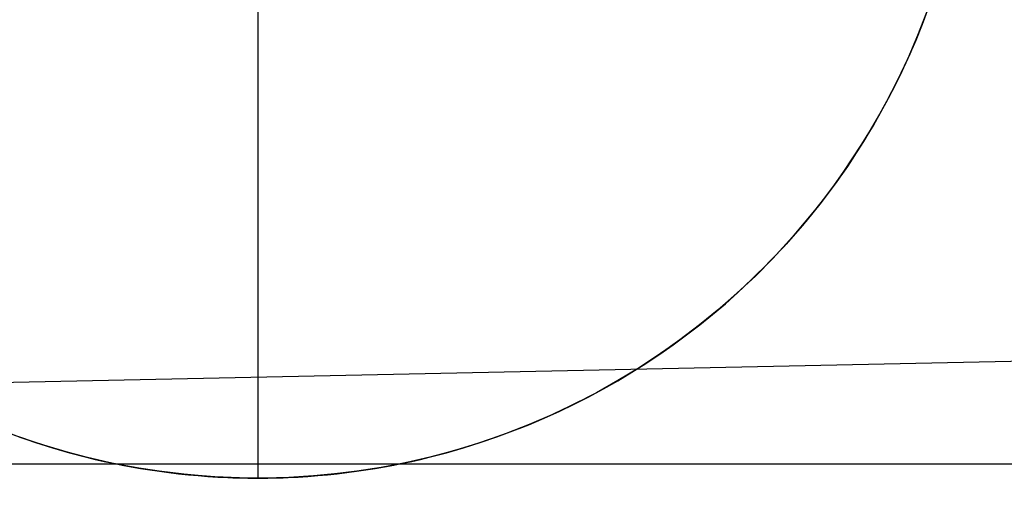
# Model space of a CAD drawing. Header units: millimetres. Extents: x -653 to -103, y 0 to 350.
# Tile 62 of 112: x -240.41 to -230.05, y 7.64 to 12.68. Entities that reach past the tile are written whole.
import ezdxf

# ---------------------------------------------------------------- set-up
doc = ezdxf.new("R2010")
doc.units = ezdxf.units.MM
doc.layers.add('Level Side Table Ferm Living', color=7, linetype='Continuous', true_color=0x000000)

msp = doc.modelspace()

# ---------------------------------------------------------------- linework, layer by layer
at = {"layer": 'Level Side Table Ferm Living'}
for p, q in [((-237.907, 22.852, -5.823), (-237.907, 7.852, -5.823)), ((-230.871, 12.754, -0.823), (-230.966, 12.511, -0.823)), ((-230.854, 12.801, -5.823), (-230.947, 12.557, -5.823)), ((-230.916, 12.632, -0.392), (-230.852, 12.802, -0.448)), ((-230.947, 12.557, -5.823), (-231.048, 12.317, -5.823)), ((-230.983, 12.465, -0.332), (-230.916, 12.632, -0.392)), ((-230.966, 12.511, -0.823), (-231.069, 12.272, -0.823)), ((-231.054, 12.3, -0.27), (-230.983, 12.465, -0.332)), ((-231.069, 12.272, -0.823), (-231.18, 12.036, -0.823)), ((-231.048, 12.317, -5.823), (-231.158, 12.081, -5.823)), ((-231.129, 12.138, -0.204), (-231.054, 12.3, -0.27)), ((-231.207, 11.978, -0.135), (-231.129, 12.138, -0.204)), ((-231.18, 12.036, -0.823), (-231.299, 11.804, -0.823)), ((-231.158, 12.081, -5.823), (-231.275, 11.849, -5.823)), ((-231.289, 11.822, -0.063), (-231.207, 11.978, -0.135)), ((-231.275, 11.849, -5.823), (-231.401, 11.621, -5.823)), ((-231.374, 11.668, 0.011), (-231.289, 11.822, -0.063)), ((-231.299, 11.804, -0.823), (-231.427, 11.576, -0.823)), ((-231.401, 11.621, -5.823), (-231.534, 11.397, -5.823)), ((-231.461, 11.517, 0.088), (-231.374, 11.668, 0.011)), ((-231.427, 11.576, -0.823), (-231.562, 11.353, -0.823)), ((-231.552, 11.368, 0.168), (-231.461, 11.517, 0.088)), ((-231.534, 11.397, -5.823), (-231.675, 11.179, -5.823)), ((-231.562, 11.353, -0.823), (-231.705, 11.135, -0.823)), ((-231.646, 11.223, 0.25), (-231.552, 11.368, 0.168)), ((-231.742, 11.08, 0.334), (-231.646, 11.223, 0.25)), ((-231.705, 11.135, -0.823), (-231.855, 10.922, -0.823)), ((-231.675, 11.179, -5.823), (-231.824, 10.965, -5.823)), ((-231.842, 10.94, 0.42), (-231.742, 11.08, 0.334)), ((-231.855, 10.922, -0.823), (-232.013, 10.714, -0.823)), ((-231.824, 10.965, -5.823), (-231.98, 10.756, -5.823)), ((-231.944, 10.804, 0.509), (-231.842, 10.94, 0.42)), ((-232.048, 10.67, 0.599), (-231.944, 10.804, 0.509)), ((-232.013, 10.714, -0.823), (-232.178, 10.512, -0.823)), ((-231.98, 10.756, -5.823), (-232.143, 10.553, -5.823)), ((-232.155, 10.54, 0.691), (-232.048, 10.67, 0.599)), ((-232.178, 10.512, -0.823), (-232.349, 10.316, -0.823)), ((-232.143, 10.553, -5.823), (-232.313, 10.356, -5.823)), ((-232.264, 10.412, 0.785), (-232.155, 10.54, 0.691)), ((-232.375, 10.288, 0.88), (-232.264, 10.412, 0.785)), ((-232.349, 10.316, -0.823), (-232.528, 10.126, -0.823)), ((-232.313, 10.356, -5.823), (-232.49, 10.165, -5.823)), ((-232.488, 10.167, 0.976), (-232.375, 10.288, 0.88)), ((-232.49, 10.165, -5.823), (-232.673, 9.98, -5.823)), ((-232.604, 10.049, 1.074), (-232.488, 10.167, 0.976)), ((-232.73, 9.926, 1.181), (-232.604, 10.049, 1.074)), ((-232.528, 10.126, -0.823), (-232.713, 9.942, -0.823)), ((-232.673, 9.98, -5.823), (-232.863, 9.802, -5.823)), ((-232.713, 9.942, -0.823), (-232.904, 9.765, -0.823)), ((-232.858, 9.806, 1.289), (-232.73, 9.926, 1.181)), ((-232.904, 9.765, -0.823), (-233.101, 9.594, -0.823)), ((-232.863, 9.802, -5.823), (-233.058, 9.63, -5.823)), ((-232.989, 9.689, 1.399), (-232.858, 9.806, 1.289)), ((-233.123, 9.576, 1.51), (-232.989, 9.689, 1.399)), ((-233.101, 9.594, -0.823), (-233.304, 9.43, -0.823)), ((-233.058, 9.63, -5.823), (-233.26, 9.465, -5.823)), ((-233.258, 9.466, 1.623), (-233.123, 9.576, 1.51)), ((-233.304, 9.43, -0.823), (-233.513, 9.274, -0.823)), ((-233.26, 9.465, -5.823), (-233.467, 9.308, -5.823)), ((-233.397, 9.36, 1.736), (-233.258, 9.466, 1.623)), ((-233.537, 9.256, 1.849), (-233.397, 9.36, 1.736)), ((-233.513, 9.274, -0.823), (-233.727, 9.125, -0.823)), ((-233.68, 9.157, 1.963), (-233.537, 9.256, 1.849)), ((-233.467, 9.308, -5.823), (-233.679, 9.157, -5.823)), ((-531.821, 2.794, 7.875), (-223.774, 9.212, 7.875)), ((-233.727, 9.125, -0.823), (-233.946, 8.983, -0.823)), ((-233.679, 9.157, -5.823), (-233.897, 9.014, -5.823)), ((-233.825, 9.06, 2.078), (-233.68, 9.157, 1.963)), ((-233.897, 9.014, -5.823), (-234.119, 8.879, -5.823)), ((-233.972, 8.967, 2.192), (-233.825, 9.06, 2.078)), ((-233.946, 8.983, -0.823), (-234.17, 8.849, -0.823)), ((-234.121, 8.878, 2.306), (-233.972, 8.967, 2.192)), ((-234.17, 8.849, -0.823), (-234.398, 8.723, -0.823)), ((-234.119, 8.879, -5.823), (-234.346, 8.751, -5.823)), ((-234.272, 8.792, 2.42), (-234.121, 8.878, 2.306)), ((-234.398, 8.723, -0.823), (-234.631, 8.605, -0.823)), ((-234.58, 8.63, 2.645), (-234.425, 8.709, 2.533)), ((-234.346, 8.751, -5.823), (-234.578, 8.632, -5.823)), ((-234.425, 8.709, 2.533), (-234.272, 8.792, 2.42)), ((-234.631, 8.605, -0.823), (-234.867, 8.496, -0.823)), ((-234.578, 8.632, -5.823), (-234.813, 8.52, -5.823)), ((-234.737, 8.555, 2.756), (-234.58, 8.63, 2.645)), ((-234.867, 8.496, -0.823), (-235.107, 8.394, -0.823)), ((-234.813, 8.52, -5.823), (-235.052, 8.417, -5.823)), ((-234.895, 8.483, 2.866), (-234.737, 8.555, 2.756)), ((-235.107, 8.394, -0.823), (-235.351, 8.301, -0.823)), ((-235.052, 8.417, -5.823), (-235.294, 8.322, -5.823)), ((-235.224, 8.349, 3.085), (-235.057, 8.415, 2.976)), ((-235.057, 8.415, 2.976), (-234.895, 8.483, 2.866)), ((-240.397, 8.278, -5.823), (-240.641, 8.368, -5.823)), ((-240.216, 8.216, -0.823), (-240.463, 8.301, -0.823)), ((-235.351, 8.301, -0.823), (-235.598, 8.216, -0.823)), ((-235.294, 8.322, -5.823), (-235.54, 8.235, -5.823)), ((-235.393, 8.286, 3.193), (-235.224, 8.349, 3.085)), ((-240.42, 8.286, 3.193), (-240.247, 8.227, 3.298)), ((-240.15, 8.195, -5.823), (-240.397, 8.278, -5.823)), ((-240.247, 8.227, 3.298), (-240.07, 8.171, 3.4)), ((-239.966, 8.14, -0.823), (-240.216, 8.216, -0.823)), ((-239.9, 8.122, -5.823), (-240.15, 8.195, -5.823)), ((-235.598, 8.216, -0.823), (-235.847, 8.14, -0.823)), ((-235.54, 8.235, -5.823), (-235.788, 8.158, -5.823)), ((-235.743, 8.171, 3.4), (-235.567, 8.227, 3.298)), ((-235.567, 8.227, 3.298), (-235.393, 8.286, 3.193)), ((-240.07, 8.171, 3.4), (-239.891, 8.12, 3.498)), ((-239.715, 8.073, -0.823), (-239.966, 8.14, -0.823)), ((-239.648, 8.057, -5.823), (-239.9, 8.122, -5.823)), ((-239.891, 8.12, 3.498), (-239.71, 8.072, 3.59)), ((-236.039, 8.088, -5.823), (-236.292, 8.028, -5.823)), ((-236.104, 8.072, 3.59), (-235.922, 8.12, 3.498)), ((-235.847, 8.14, -0.823), (-236.099, 8.073, -0.823)), ((-235.788, 8.158, -5.823), (-236.039, 8.088, -5.823)), ((-235.922, 8.12, 3.498), (-235.743, 8.171, 3.4)), ((-148.937, 8, 448), (-531.937, 8, 448)), ((-148.937, 8, 432), (-531.937, 8, 432)), ((-148.937, 8, 434), (-531.937, 8, 434)), ((-148.937, 8, 446), (-531.937, 8, 446)), ((-239.46, 8.015, -0.823), (-239.715, 8.073, -0.823)), ((-239.71, 8.072, 3.59), (-239.618, 8.05, 3.635)), ((-239.394, 8.001, -5.823), (-239.648, 8.057, -5.823)), ((-239.618, 8.05, 3.635), (-239.526, 8.029, 3.678)), ((-239.526, 8.029, 3.678), (-239.431, 8.009, 3.72)), ((-239.204, 7.965, -0.823), (-239.46, 8.015, -0.823)), ((-239.431, 8.009, 3.72), (-239.336, 7.989, 3.76)), ((-239.138, 7.954, -5.823), (-239.394, 8.001, -5.823)), ((-239.336, 7.989, 3.76), (-239.239, 7.971, 3.799)), ((-236.353, 8.015, -0.823), (-236.609, 7.965, -0.823)), ((-236.575, 7.971, 3.799), (-236.478, 7.989, 3.76)), ((-236.292, 8.028, -5.823), (-236.548, 7.976, -5.823)), ((-236.478, 7.989, 3.76), (-236.382, 8.009, 3.72)), ((-236.382, 8.009, 3.72), (-236.288, 8.029, 3.678)), ((-236.099, 8.073, -0.823), (-236.353, 8.015, -0.823)), ((-236.288, 8.029, 3.678), (-236.196, 8.05, 3.635)), ((-236.196, 8.05, 3.635), (-236.104, 8.072, 3.59)), ((-239.239, 7.971, 3.799), (-239.141, 7.954, 3.835)), ((-238.947, 7.925, -0.823), (-239.204, 7.965, -0.823)), ((-239.141, 7.954, 3.835), (-239.043, 7.939, 3.87)), ((-238.88, 7.916, -5.823), (-239.138, 7.954, -5.823)), ((-239.043, 7.939, 3.87), (-238.943, 7.924, 3.902)), ((-238.688, 7.893, -0.823), (-238.947, 7.925, -0.823)), ((-238.943, 7.924, 3.902), (-238.843, 7.911, 3.932)), ((-238.622, 7.886, -5.823), (-238.88, 7.916, -5.823)), ((-238.843, 7.911, 3.932), (-238.742, 7.899, 3.959)), ((-238.742, 7.899, 3.959), (-238.639, 7.888, 3.984)), ((-238.428, 7.87, -0.823), (-238.688, 7.893, -0.823)), ((-238.639, 7.888, 3.984), (-238.536, 7.879, 4.006)), ((-238.362, 7.866, -5.823), (-238.622, 7.886, -5.823)), ((-238.536, 7.879, 4.006), (-238.433, 7.871, 4.024)), ((-237.322, 7.875, -5.823), (-237.582, 7.859, -5.823)), ((-237.126, 7.893, -0.823), (-237.386, 7.87, -0.823)), ((-237.381, 7.871, 4.024), (-237.277, 7.879, 4.006)), ((-237.062, 7.9, -5.823), (-237.322, 7.875, -5.823)), ((-237.277, 7.879, 4.006), (-237.174, 7.888, 3.984)), ((-237.174, 7.888, 3.984), (-237.072, 7.899, 3.959)), ((-236.867, 7.925, -0.823), (-237.126, 7.893, -0.823)), ((-237.072, 7.899, 3.959), (-236.971, 7.911, 3.932)), ((-236.804, 7.934, -5.823), (-237.062, 7.9, -5.823)), ((-236.971, 7.911, 3.932), (-236.87, 7.924, 3.902)), ((-236.87, 7.924, 3.902), (-236.771, 7.939, 3.87)), ((-236.609, 7.965, -0.823), (-236.867, 7.925, -0.823)), ((-236.548, 7.976, -5.823), (-236.804, 7.934, -5.823)), ((-236.771, 7.939, 3.87), (-236.672, 7.954, 3.835)), ((-236.672, 7.954, 3.835), (-236.575, 7.971, 3.799)), ((-238.433, 7.871, 4.024), (-238.328, 7.864, 4.04)), ((-238.168, 7.857, -0.823), (-238.428, 7.87, -0.823)), ((-238.102, 7.855, -5.823), (-238.362, 7.866, -5.823)), ((-238.328, 7.864, 4.04), (-238.223, 7.859, 4.052)), ((-238.223, 7.859, 4.052), (-238.171, 7.857, 4.057)), ((-238.171, 7.857, 4.057), (-238.118, 7.855, 4.061)), ((-237.907, 7.852, -0.823), (-238.168, 7.857, -0.823)), ((-238.118, 7.855, 4.061), (-238.065, 7.854, 4.064)), ((-237.842, 7.852, -5.823), (-238.102, 7.855, -5.823)), ((-238.065, 7.854, 4.064), (-238.013, 7.853, 4.066)), ((-238.013, 7.853, 4.066), (-237.96, 7.852, 4.067)), ((-237.96, 7.852, 4.067), (-237.907, 7.852, 4.068)), ((-237.646, 7.857, -0.823), (-237.907, 7.852, -0.823)), ((-237.907, 7.852, 4.068), (-237.854, 7.852, 4.067)), ((-237.907, 7.852, 4.068), (-237.907, 7.852, -5.823)), ((-237.854, 7.852, 4.067), (-237.801, 7.853, 4.066)), ((-237.582, 7.859, -5.823), (-237.842, 7.852, -5.823)), ((-237.801, 7.853, 4.066), (-237.748, 7.854, 4.064)), ((-237.748, 7.854, 4.064), (-237.696, 7.855, 4.061)), ((-237.696, 7.855, 4.061), (-237.643, 7.857, 4.057)), ((-237.386, 7.87, -0.823), (-237.646, 7.857, -0.823)), ((-237.643, 7.857, 4.057), (-237.59, 7.859, 4.052)), ((-237.59, 7.859, 4.052), (-237.485, 7.864, 4.04)), ((-237.485, 7.864, 4.04), (-237.381, 7.871, 4.024))]:
    msp.add_line(p, q, dxfattribs=at)

doc.saveas('drawing.dxf')
